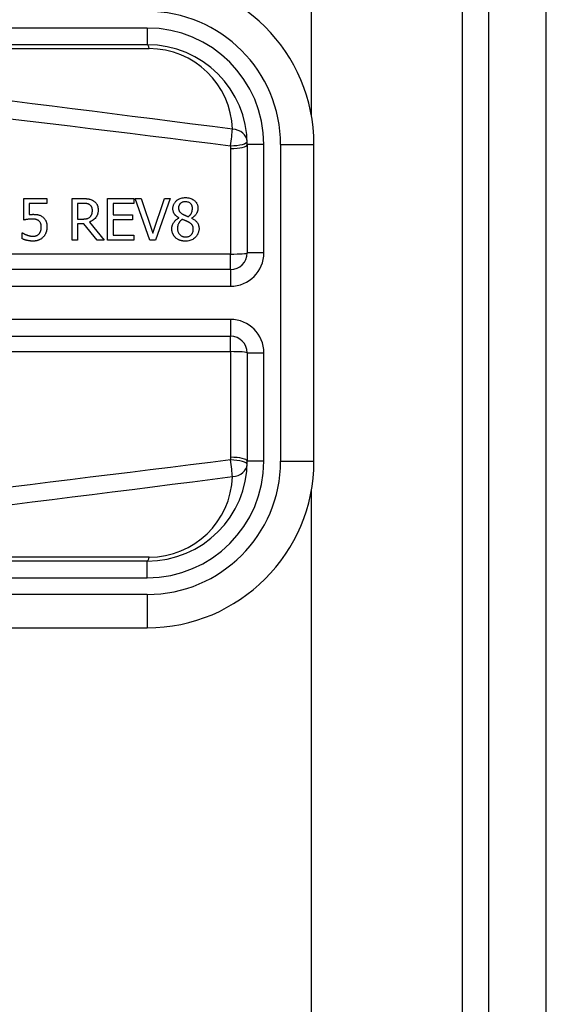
# Model space of a CAD drawing. Header units: inches. Extents: x 20 to 683, y 61 to 320.
# Tile 67 of 204: x 91.529 to 92.151, y 194.906 to 196.069. Entities that reach past the tile are written whole.
import ezdxf

# ---------------------------------------------------------------- set-up
doc = ezdxf.new("R2010")
doc.units = ezdxf.units.IN
doc.header["$MEASUREMENT"] = 0
doc.layers.add('Visible Edges(ANSI)', color=7, linetype='Continuous', lineweight=25)
doc.layers.add('Visible Tangent Edges(ANSI)', color=7, linetype='Continuous', lineweight=25)

msp = doc.modelspace()

# ---------------------------------------------------------------- linework, layer by layer
at = {"layer": 'Visible Edges(ANSI)'}
for p, q in [((92.0828, 210.5947), (92.0828, 180.9917)), ((92.1508, 180.9917), (92.1508, 210.5947)), ((91.8733, 209.9897), (91.8733, 195.9566)), ((91.0305, 196.0399), (91.6796, 196.0399)), ((91.7977, 195.9217), (91.7977, 195.7938)), ((91.8764, 195.5477), (91.8764, 195.9217)), ((91.534, 195.8326), (91.534, 195.858)), ((91.534, 195.858), (91.561, 195.858)), ((91.561, 195.8522), (91.5404, 195.8522)), ((91.5404, 195.8522), (91.5404, 195.8391)), ((91.561, 195.858), (91.561, 195.8522)), ((91.5909, 195.8088), (91.5909, 195.858)), ((91.5909, 195.858), (91.6036, 195.858)), ((91.604, 195.8523), (91.5975, 195.8523)), ((91.5975, 195.8523), (91.5975, 195.8338)), ((91.6329, 195.858), (91.6637, 195.858)), ((91.6329, 195.8088), (91.6329, 195.858)), ((91.6395, 195.8522), (91.6395, 195.8387)), ((91.6637, 195.8522), (91.6395, 195.8522)), ((91.6637, 195.858), (91.6637, 195.8522)), ((91.6656, 195.858), (91.6727, 195.858)), ((91.6826, 195.8088), (91.6656, 195.858)), ((91.6727, 195.858), (91.6863, 195.8171)), ((91.6863, 195.8171), (91.6999, 195.858)), ((91.7066, 195.858), (91.6896, 195.8088)), ((91.6999, 195.858), (91.7066, 195.858)), ((91.6395, 195.8387), (91.6621, 195.8387)), ((91.6621, 195.8387), (91.6621, 195.8329)), ((91.5975, 195.8338), (91.6032, 195.8338)), ((91.5975, 195.8283), (91.5975, 195.8088)), ((91.605, 195.8283), (91.5975, 195.8283)), ((91.6205, 195.8088), (91.605, 195.8283)), ((91.6115, 195.8302), (91.629, 195.8088)), ((91.6621, 195.8329), (91.6395, 195.8329)), ((91.6395, 195.8329), (91.6395, 195.8146)), ((91.7171, 195.835), (91.7171, 195.8352)), ((91.7321, 195.835), (91.7321, 195.8348)), ((91.532, 195.8175), (91.5325, 195.8175)), ((91.532, 195.8105), (91.532, 195.8175)), ((91.6395, 195.8146), (91.6637, 195.8146)), ((91.6637, 195.8146), (91.6637, 195.8088)), ((91.5975, 195.8088), (91.5909, 195.8088)), ((91.629, 195.8088), (91.6205, 195.8088)), ((91.6637, 195.8088), (91.6329, 195.8088)), ((91.6896, 195.8088), (91.6826, 195.8088)), ((91.778, 195.7741), (91.126, 195.7741)), ((91.126, 195.6954), (91.778, 195.6954)), ((91.7977, 195.6757), (91.7977, 195.5477)), ((91.8733, 195.5129), (91.8733, 181.7897)), ((91.6796, 195.4296), (91.0305, 195.4296)), ((91.0305, 195.3509), (91.6796, 195.3509))]:
    msp.add_line(p, q, dxfattribs=at)
at = {"layer": 'Visible Edges(ANSI)', "flags": 128}
for points in [[(91.6036, 195.858), (91.604, 195.858), (91.6044, 195.858), (91.6048, 195.858), (91.6052, 195.858), (91.6056, 195.858), (91.606, 195.8579), (91.6064, 195.8579), (91.6068, 195.8579), (91.6072, 195.8579), (91.6076, 195.8579), (91.608, 195.8578), (91.6084, 195.8578), (91.6087, 195.8578), (91.6091, 195.8577), (91.6095, 195.8577), (91.6099, 195.8576), (91.6103, 195.8576), (91.6107, 195.8575), (91.6112, 195.8574), (91.6119, 195.8573), (91.6129, 195.857), (91.614, 195.8565), (91.6151, 195.856), (91.6161, 195.8554)], [(91.6118, 195.8506), (91.6115, 195.8508), (91.6112, 195.851), (91.6109, 195.8512), (91.6106, 195.8513), (91.6103, 195.8514), (91.6099, 195.8516), (91.6096, 195.8517), (91.6093, 195.8518), (91.6089, 195.8519), (91.6086, 195.8519), (91.6082, 195.852), (91.6079, 195.8521), (91.6075, 195.8521), (91.6071, 195.8522), (91.6068, 195.8522), (91.6064, 195.8522), (91.6061, 195.8523), (91.6057, 195.8523), (91.6054, 195.8523), (91.6051, 195.8523), (91.6048, 195.8523), (91.6045, 195.8523), (91.6042, 195.8523), (91.604, 195.8523)], [(91.6149, 195.8441), (91.6149, 195.8444), (91.6149, 195.8446), (91.6149, 195.8449), (91.6149, 195.8452), (91.6148, 195.8455), (91.6148, 195.8457), (91.6147, 195.846), (91.6147, 195.8463), (91.6146, 195.8465), (91.6146, 195.8468), (91.6145, 195.847), (91.6144, 195.8473), (91.6143, 195.8476), (91.6142, 195.8478), (91.6141, 195.8481), (91.6139, 195.8484), (91.6137, 195.8487), (91.6135, 195.849), (91.6133, 195.8493), (91.613, 195.8496), (91.6128, 195.8499), (91.6124, 195.8502), (91.6121, 195.8504), (91.6118, 195.8506)], [(91.6161, 195.8554), (91.6167, 195.855), (91.6172, 195.8546), (91.6177, 195.8542), (91.6182, 195.8538), (91.6186, 195.8533), (91.619, 195.8529), (91.6194, 195.8524), (91.6198, 195.8518), (91.6201, 195.8513), (91.6204, 195.8508), (91.6206, 195.8503), (91.6208, 195.8498), (91.621, 195.8494), (91.6212, 195.8489), (91.6213, 195.8485), (91.6214, 195.8481), (91.6215, 195.8477), (91.6215, 195.8472), (91.6216, 195.8468), (91.6216, 195.8464), (91.6217, 195.8459), (91.6217, 195.8455), (91.6217, 195.8451), (91.6217, 195.8446)], [(91.7099, 195.8461), (91.71, 195.8469), (91.71, 195.8476), (91.7101, 195.8484), (91.7103, 195.8491), (91.7105, 195.8498), (91.7107, 195.8505), (91.711, 195.8512), (91.7113, 195.8519), (91.7117, 195.8525), (91.7121, 195.8531), (91.7125, 195.8537), (91.713, 195.8543), (91.7135, 195.8548), (91.7141, 195.8554), (91.7148, 195.856), (91.7156, 195.8566), (91.7166, 195.8571), (91.7176, 195.8577), (91.7187, 195.8581), (91.7199, 195.8585), (91.7211, 195.8588), (91.7223, 195.859), (91.7236, 195.8591), (91.7248, 195.8591)], [(91.7247, 195.8542), (91.724, 195.8542), (91.7232, 195.8541), (91.7225, 195.854), (91.7217, 195.8538), (91.721, 195.8536), (91.7204, 195.8533), (91.7198, 195.8529), (91.7193, 195.8526), (91.7189, 195.8523), (91.7186, 195.852), (91.7183, 195.8517), (91.718, 195.8514), (91.7178, 195.8511), (91.7176, 195.8507), (91.7174, 195.8504), (91.7172, 195.85), (91.717, 195.8497), (91.7169, 195.8493), (91.7168, 195.8489), (91.7167, 195.8485), (91.7166, 195.8481), (91.7166, 195.8477), (91.7166, 195.8473), (91.7166, 195.8469)], [(91.7331, 195.8465), (91.7331, 195.8469), (91.7331, 195.8473), (91.733, 195.8477), (91.733, 195.8481), (91.7329, 195.8484), (91.7328, 195.8488), (91.7327, 195.8492), (91.7326, 195.8496), (91.7324, 195.8499), (91.7322, 195.8503), (91.732, 195.8506), (91.7318, 195.8509), (91.7316, 195.8513), (91.7313, 195.8516), (91.7311, 195.8519), (91.7308, 195.8522), (91.7304, 195.8525), (91.7298, 195.8529), (91.7292, 195.8533), (91.7283, 195.8536), (91.7275, 195.8539), (91.7266, 195.8541), (91.7257, 195.8542), (91.7247, 195.8542)], [(91.7248, 195.8591), (91.7261, 195.8591), (91.7274, 195.8589), (91.7288, 195.8587), (91.7301, 195.8584), (91.7313, 195.858), (91.7325, 195.8575), (91.7336, 195.857), (91.7344, 195.8564), (91.7352, 195.8559), (91.7358, 195.8553), (91.7363, 195.8548), (91.7368, 195.8543), (91.7373, 195.8538), (91.7377, 195.8532), (91.738, 195.8526), (91.7384, 195.852), (91.7387, 195.8514), (91.7389, 195.8507), (91.7391, 195.8501), (91.7393, 195.8494), (91.7394, 195.8487), (91.7395, 195.848), (91.7396, 195.8473), (91.7396, 195.8466)], [(91.5404, 195.8391), (91.5405, 195.8391), (91.5407, 195.8391), (91.5408, 195.8391), (91.541, 195.8392), (91.5412, 195.8392), (91.5413, 195.8392), (91.5415, 195.8392), (91.5416, 195.8392), (91.5418, 195.8392), (91.5419, 195.8392), (91.5421, 195.8393), (91.5423, 195.8393), (91.5424, 195.8393), (91.5426, 195.8393), (91.5428, 195.8393), (91.543, 195.8393), (91.5432, 195.8393), (91.5434, 195.8393), (91.5436, 195.8393), (91.5438, 195.8393), (91.5441, 195.8393), (91.5443, 195.8394), (91.5446, 195.8394), (91.5448, 195.8394)], [(91.5448, 195.8394), (91.5452, 195.8394), (91.5456, 195.8393), (91.5459, 195.8393), (91.5463, 195.8393), (91.5467, 195.8393), (91.547, 195.8393), (91.5474, 195.8393), (91.5478, 195.8392), (91.5482, 195.8392), (91.5485, 195.8392), (91.5489, 195.8391), (91.5493, 195.8391), (91.5496, 195.839), (91.55, 195.839), (91.5504, 195.8389), (91.5507, 195.8389), (91.5511, 195.8388), (91.5514, 195.8387), (91.552, 195.8385), (91.5527, 195.8383), (91.5536, 195.8379), (91.5545, 195.8374), (91.5554, 195.8369), (91.5562, 195.8363)], [(91.6217, 195.8446), (91.6217, 195.8441), (91.6217, 195.8436), (91.6217, 195.8432), (91.6216, 195.8427), (91.6216, 195.8422), (91.6215, 195.8417), (91.6214, 195.8412), (91.6213, 195.8407), (91.6212, 195.8403), (91.6211, 195.8398), (91.6209, 195.8393), (91.6208, 195.8389), (91.6206, 195.8384), (91.6203, 195.8379), (91.62, 195.8372), (91.6195, 195.8364), (91.6189, 195.8355), (91.6181, 195.8346), (91.6172, 195.8336), (91.6162, 195.8327), (91.6151, 195.832), (91.614, 195.8313), (91.6128, 195.8307), (91.6115, 195.8302)], [(91.6121, 195.8364), (91.6123, 195.8366), (91.6126, 195.8368), (91.6128, 195.837), (91.613, 195.8373), (91.6131, 195.8375), (91.6133, 195.8378), (91.6135, 195.8381), (91.6136, 195.8383), (91.6138, 195.8386), (91.6139, 195.8389), (91.6141, 195.8392), (91.6142, 195.8395), (91.6143, 195.8398), (91.6144, 195.8401), (91.6145, 195.8405), (91.6146, 195.8409), (91.6147, 195.8412), (91.6147, 195.8416), (91.6148, 195.8421), (91.6148, 195.8425), (91.6149, 195.8429), (91.6149, 195.8433), (91.6149, 195.8437), (91.6149, 195.8441)], [(91.7171, 195.8352), (91.7167, 195.8355), (91.7163, 195.8357), (91.7159, 195.836), (91.7154, 195.8363), (91.7151, 195.8366), (91.7147, 195.8369), (91.7143, 195.8372), (91.7139, 195.8375), (91.7135, 195.8378), (91.7132, 195.8381), (91.7128, 195.8385), (91.7125, 195.8388), (91.7122, 195.8392), (91.7119, 195.8396), (91.7116, 195.84), (91.7113, 195.8405), (91.711, 195.841), (91.7107, 195.8417), (91.7105, 195.8423), (91.7103, 195.8431), (91.7101, 195.8438), (91.71, 195.8446), (91.71, 195.8454), (91.7099, 195.8461)], [(91.7166, 195.8469), (91.7166, 195.8466), (91.7166, 195.8464), (91.7166, 195.8461), (91.7166, 195.8458), (91.7167, 195.8456), (91.7167, 195.8453), (91.7168, 195.8451), (91.7168, 195.8448), (91.7169, 195.8446), (91.717, 195.8443), (91.7171, 195.8441), (91.7172, 195.8438), (91.7173, 195.8436), (91.7174, 195.8432), (91.7177, 195.8429), (91.7179, 195.8425), (91.7182, 195.8422), (91.7186, 195.8418), (91.719, 195.8414), (91.7194, 195.841), (91.7199, 195.8406), (91.7203, 195.8403), (91.7208, 195.84), (91.7213, 195.8397)], [(91.7213, 195.8397), (91.7214, 195.8396), (91.7216, 195.8396), (91.7218, 195.8395), (91.722, 195.8393), (91.7222, 195.8392), (91.7224, 195.8391), (91.7226, 195.839), (91.7229, 195.8389), (91.7232, 195.8387), (91.7235, 195.8386), (91.7238, 195.8384), (91.7241, 195.8383), (91.7244, 195.8382), (91.7247, 195.838), (91.7251, 195.8379), (91.7254, 195.8377), (91.7257, 195.8376), (91.7261, 195.8374), (91.7265, 195.8373), (91.7268, 195.8371), (91.7272, 195.837), (91.7275, 195.8369), (91.7279, 195.8368), (91.7282, 195.8366)], [(91.7282, 195.8366), (91.7284, 195.8368), (91.7287, 195.837), (91.7289, 195.8372), (91.7291, 195.8374), (91.7293, 195.8376), (91.7295, 195.8378), (91.7298, 195.838), (91.73, 195.8382), (91.7302, 195.8384), (91.7304, 195.8386), (91.7306, 195.8388), (91.7307, 195.839), (91.7309, 195.8392), (91.7311, 195.8395), (91.7313, 195.8397), (91.7314, 195.8399), (91.7316, 195.8402), (91.7318, 195.8406), (91.7321, 195.8412), (91.7324, 195.8419), (91.7327, 195.843), (91.7329, 195.8441), (91.7331, 195.8453), (91.7331, 195.8465)], [(91.7396, 195.8466), (91.7396, 195.8461), (91.7395, 195.8457), (91.7395, 195.8452), (91.7394, 195.8448), (91.7394, 195.8443), (91.7393, 195.8439), (91.7391, 195.8435), (91.739, 195.843), (91.7389, 195.8426), (91.7387, 195.8422), (91.7385, 195.8417), (91.7383, 195.8413), (91.738, 195.8407), (91.7377, 195.8402), (91.7374, 195.8396), (91.7369, 195.839), (91.7365, 195.8384), (91.7359, 195.8378), (91.7354, 195.8372), (91.7348, 195.8367), (91.7341, 195.8362), (91.7335, 195.8358), (91.7328, 195.8354), (91.7321, 195.835)], [(91.5438, 195.8338), (91.5433, 195.8338), (91.5429, 195.8338), (91.5424, 195.8338), (91.542, 195.8338), (91.5416, 195.8337), (91.5411, 195.8337), (91.5407, 195.8337), (91.5402, 195.8336), (91.5398, 195.8336), (91.5394, 195.8335), (91.5389, 195.8335), (91.5385, 195.8334), (91.538, 195.8333), (91.5376, 195.8333), (91.5371, 195.8332), (91.5367, 195.8331), (91.5363, 195.8331), (91.5359, 195.833), (91.5355, 195.8329), (91.5352, 195.8329), (91.5349, 195.8328), (91.5346, 195.8327), (91.5343, 195.8327), (91.534, 195.8326)], [(91.5518, 195.8315), (91.5516, 195.8318), (91.5513, 195.832), (91.551, 195.8321), (91.5508, 195.8323), (91.5505, 195.8325), (91.5502, 195.8326), (91.5499, 195.8328), (91.5496, 195.8329), (91.5493, 195.833), (91.549, 195.8331), (91.5486, 195.8332), (91.5483, 195.8333), (91.5479, 195.8334), (91.5476, 195.8335), (91.5472, 195.8335), (91.5469, 195.8336), (91.5465, 195.8336), (91.5461, 195.8337), (91.5457, 195.8337), (91.5453, 195.8338), (91.5449, 195.8338), (91.5445, 195.8338), (91.5442, 195.8338), (91.5438, 195.8338)], [(91.5546, 195.8244), (91.5546, 195.8247), (91.5546, 195.825), (91.5546, 195.8253), (91.5546, 195.8255), (91.5546, 195.8258), (91.5545, 195.8261), (91.5545, 195.8264), (91.5545, 195.8266), (91.5544, 195.8269), (91.5544, 195.8271), (91.5543, 195.8274), (91.5543, 195.8277), (91.5542, 195.8279), (91.5541, 195.8281), (91.554, 195.8284), (91.5539, 195.8286), (91.5538, 195.8289), (91.5537, 195.8292), (91.5535, 195.8295), (91.5533, 195.8299), (91.5529, 195.8304), (91.5526, 195.8308), (91.5522, 195.8312), (91.5518, 195.8315)], [(91.5562, 195.8363), (91.5568, 195.8359), (91.5572, 195.8355), (91.5577, 195.835), (91.5581, 195.8346), (91.5585, 195.8341), (91.5589, 195.8336), (91.5592, 195.833), (91.5596, 195.8325), (91.5599, 195.8319), (91.5601, 195.8314), (91.5603, 195.8309), (91.5605, 195.8304), (91.5607, 195.8299), (91.5608, 195.8294), (91.5609, 195.8289), (91.561, 195.8284), (91.5611, 195.8279), (91.5611, 195.8274), (91.5612, 195.8269), (91.5612, 195.8264), (91.5613, 195.8259), (91.5613, 195.8254), (91.5613, 195.8249), (91.5613, 195.8244)], [(91.6032, 195.8338), (91.6035, 195.8338), (91.6038, 195.8338), (91.6041, 195.8338), (91.6044, 195.8338), (91.6047, 195.8338), (91.6049, 195.8339), (91.6052, 195.8339), (91.6055, 195.8339), (91.6058, 195.8339), (91.6061, 195.834), (91.6064, 195.834), (91.6067, 195.834), (91.607, 195.8341), (91.6072, 195.8341), (91.6075, 195.8342), (91.6078, 195.8342), (91.6081, 195.8343), (91.6084, 195.8343), (91.6088, 195.8344), (91.6094, 195.8346), (91.61, 195.8349), (91.6108, 195.8353), (91.6115, 195.8358), (91.6121, 195.8364)], [(91.7088, 195.8224), (91.7088, 195.8229), (91.7088, 195.8234), (91.7088, 195.824), (91.7089, 195.8245), (91.709, 195.825), (91.7091, 195.8255), (91.7092, 195.826), (91.7094, 195.8266), (91.7096, 195.8271), (91.7098, 195.8276), (91.71, 195.8281), (91.7102, 195.8286), (91.7106, 195.8292), (91.7109, 195.8297), (91.7113, 195.8303), (91.7118, 195.8309), (91.7123, 195.8315), (91.7129, 195.8322), (91.7135, 195.8327), (91.7142, 195.8333), (91.7149, 195.8338), (91.7156, 195.8342), (91.7163, 195.8347), (91.7171, 195.835)], [(91.721, 195.8334), (91.7207, 195.8331), (91.7203, 195.8329), (91.72, 195.8326), (91.7197, 195.8323), (91.7193, 195.8321), (91.719, 195.8318), (91.7187, 195.8315), (91.7185, 195.8312), (91.7182, 195.8308), (91.7179, 195.8305), (91.7177, 195.8302), (91.7174, 195.8298), (91.7172, 195.8294), (91.7169, 195.829), (91.7167, 195.8285), (91.7164, 195.828), (91.7162, 195.8274), (91.716, 195.8268), (91.7158, 195.8262), (91.7157, 195.8255), (91.7155, 195.8249), (91.7155, 195.8242), (91.7154, 195.8235), (91.7154, 195.8228)], [(91.7283, 195.8303), (91.7281, 195.8304), (91.7279, 195.8305), (91.7278, 195.8306), (91.7276, 195.8306), (91.7274, 195.8307), (91.7272, 195.8308), (91.727, 195.8309), (91.7268, 195.831), (91.7266, 195.8311), (91.7264, 195.8312), (91.7261, 195.8313), (91.7259, 195.8314), (91.7256, 195.8315), (91.7253, 195.8316), (91.725, 195.8318), (91.7246, 195.8319), (91.7243, 195.8321), (91.7239, 195.8322), (91.7235, 195.8324), (91.7231, 195.8326), (91.7226, 195.8327), (91.7221, 195.8329), (91.7216, 195.8331), (91.721, 195.8334)], [(91.734, 195.8218), (91.734, 195.8224), (91.734, 195.8229), (91.7339, 195.8234), (91.7339, 195.824), (91.7338, 195.8245), (91.7336, 195.825), (91.7334, 195.8255), (91.7332, 195.826), (91.733, 195.8264), (91.7328, 195.8267), (91.7325, 195.8271), (91.7323, 195.8274), (91.732, 195.8276), (91.7318, 195.8279), (91.7315, 195.8282), (91.7311, 195.8284), (91.7308, 195.8287), (91.7305, 195.8289), (91.7301, 195.8292), (91.7298, 195.8294), (91.7294, 195.8296), (91.729, 195.8299), (91.7286, 195.8301), (91.7283, 195.8303)], [(91.7321, 195.8348), (91.7328, 195.8344), (91.7335, 195.8341), (91.7341, 195.8337), (91.7348, 195.8333), (91.7354, 195.8329), (91.7361, 195.8324), (91.7367, 195.8319), (91.7372, 195.8314), (91.7378, 195.8309), (91.7383, 195.8303), (91.7387, 195.8298), (91.7391, 195.8292), (91.7394, 195.8287), (91.7397, 195.8281), (91.7399, 195.8276), (91.7401, 195.827), (91.7403, 195.8265), (91.7404, 195.8259), (91.7406, 195.8254), (91.7407, 195.8248), (91.7407, 195.8242), (91.7408, 195.8236), (91.7408, 195.8231), (91.7408, 195.8225)], [(91.5325, 195.8175), (91.5326, 195.8174), (91.5327, 195.8173), (91.5328, 195.8173), (91.533, 195.8172), (91.5331, 195.8171), (91.5333, 195.817), (91.5334, 195.8169), (91.5336, 195.8168), (91.5338, 195.8167), (91.534, 195.8166), (91.5342, 195.8165), (91.5344, 195.8163), (91.5346, 195.8162), (91.5349, 195.8161), (91.5351, 195.816), (91.5354, 195.8159), (91.5356, 195.8157), (91.5359, 195.8156), (91.5362, 195.8155), (91.5365, 195.8154), (91.5368, 195.8152), (91.5371, 195.8151), (91.5374, 195.815), (91.5378, 195.8149)], [(91.5378, 195.8149), (91.538, 195.8148), (91.5382, 195.8147), (91.5384, 195.8147), (91.5386, 195.8146), (91.5388, 195.8145), (91.539, 195.8145), (91.5392, 195.8144), (91.5394, 195.8143), (91.5396, 195.8143), (91.5398, 195.8142), (91.5401, 195.8141), (91.5403, 195.8141), (91.5405, 195.814), (91.5407, 195.814), (91.5409, 195.8139), (91.5411, 195.8139), (91.5413, 195.8138), (91.5416, 195.8138), (91.5419, 195.8137), (91.5423, 195.8136), (91.5428, 195.8136), (91.5435, 195.8135), (91.5442, 195.8134), (91.545, 195.8134)], [(91.545, 195.8134), (91.5452, 195.8134), (91.5455, 195.8134), (91.5457, 195.8135), (91.546, 195.8135), (91.5462, 195.8135), (91.5464, 195.8135), (91.5467, 195.8136), (91.5469, 195.8136), (91.5471, 195.8136), (91.5474, 195.8137), (91.5476, 195.8138), (91.5478, 195.8138), (91.5481, 195.8139), (91.5483, 195.8139), (91.5485, 195.814), (91.5487, 195.8141), (91.549, 195.8142), (91.5493, 195.8143), (91.5497, 195.8145), (91.5502, 195.8148), (91.5507, 195.8151), (91.5512, 195.8155), (91.5517, 195.816), (91.5521, 195.8164)], [(91.5521, 195.8164), (91.5523, 195.8166), (91.5524, 195.8168), (91.5526, 195.8171), (91.5527, 195.8173), (91.5529, 195.8175), (91.553, 195.8177), (91.5532, 195.818), (91.5533, 195.8182), (91.5534, 195.8184), (91.5535, 195.8187), (91.5536, 195.8189), (91.5537, 195.8192), (91.5538, 195.8194), (91.5539, 195.8197), (91.554, 195.8199), (91.5541, 195.8202), (91.5542, 195.8206), (91.5543, 195.821), (91.5544, 195.8214), (91.5544, 195.8219), (91.5545, 195.8225), (91.5546, 195.8231), (91.5546, 195.8237), (91.5546, 195.8244)], [(91.5613, 195.8244), (91.5613, 195.8239), (91.5613, 195.8234), (91.5613, 195.8229), (91.5612, 195.8225), (91.5612, 195.822), (91.5611, 195.8215), (91.561, 195.821), (91.5609, 195.8205), (91.5608, 195.8201), (91.5607, 195.8196), (91.5606, 195.8191), (91.5605, 195.8187), (91.5603, 195.8182), (91.5601, 195.8177), (91.56, 195.8173), (91.5597, 195.8168), (91.5595, 195.8163), (91.5592, 195.8157), (91.5589, 195.8152), (91.5586, 195.8147), (91.5583, 195.8142), (91.5579, 195.8136), (91.5574, 195.8131), (91.557, 195.8126)], [(91.713, 195.8119), (91.7127, 195.8122), (91.7124, 195.8125), (91.7121, 195.8128), (91.7119, 195.8131), (91.7116, 195.8134), (91.7114, 195.8137), (91.7111, 195.8141), (91.7109, 195.8144), (91.7107, 195.8148), (91.7105, 195.8151), (91.7103, 195.8155), (91.7101, 195.8159), (91.71, 195.8162), (91.7098, 195.8167), (91.7096, 195.8171), (91.7095, 195.8176), (91.7093, 195.8181), (91.7092, 195.8187), (91.709, 195.8193), (91.7089, 195.8199), (91.7089, 195.8205), (91.7088, 195.8211), (91.7088, 195.8217), (91.7088, 195.8224)], [(91.7154, 195.8228), (91.7154, 195.8221), (91.7155, 195.8213), (91.7156, 195.8205), (91.7158, 195.8197), (91.716, 195.819), (91.7163, 195.8183), (91.7166, 195.8176), (91.717, 195.8169), (91.7174, 195.8164), (91.7178, 195.8158), (91.7182, 195.8154), (91.7186, 195.815), (91.719, 195.8146), (91.7195, 195.8142), (91.7199, 195.8139), (91.7204, 195.8136), (91.7209, 195.8134), (91.7215, 195.8131), (91.722, 195.813), (91.7226, 195.8128), (91.7231, 195.8127), (91.7237, 195.8126), (91.7243, 195.8126), (91.7249, 195.8126)], [(91.7408, 195.8225), (91.7408, 195.8216), (91.7407, 195.8208), (91.7406, 195.8199), (91.7404, 195.8191), (91.7402, 195.8182), (91.74, 195.8174), (91.7396, 195.8166), (91.7393, 195.8158), (91.7388, 195.8151), (91.7384, 195.8144), (91.7379, 195.8137), (91.7373, 195.813), (91.7367, 195.8124), (91.7361, 195.8118), (91.7353, 195.8111), (91.7344, 195.8105), (91.7334, 195.8098), (91.7323, 195.8093), (91.7312, 195.8087), (91.7299, 195.8083), (91.7287, 195.808), (91.7274, 195.8078), (91.7261, 195.8077), (91.7248, 195.8077)], [(91.7249, 195.8126), (91.7256, 195.8126), (91.7264, 195.8127), (91.7272, 195.8128), (91.7279, 195.813), (91.7287, 195.8132), (91.7294, 195.8135), (91.73, 195.8139), (91.7306, 195.8142), (91.731, 195.8146), (91.7315, 195.815), (91.7318, 195.8154), (91.7322, 195.8158), (91.7325, 195.8162), (91.7328, 195.8167), (91.733, 195.8171), (91.7333, 195.8176), (91.7335, 195.8181), (91.7336, 195.8186), (91.7338, 195.8192), (91.7339, 195.8197), (91.7339, 195.8202), (91.734, 195.8208), (91.734, 195.8213), (91.734, 195.8218)], [(91.5449, 195.8077), (91.5444, 195.8077), (91.5438, 195.8077), (91.5433, 195.8078), (91.5428, 195.8078), (91.5423, 195.8078), (91.5418, 195.8079), (91.5412, 195.8079), (91.5407, 195.808), (91.5402, 195.8081), (91.5397, 195.8082), (91.5392, 195.8083), (91.5387, 195.8084), (91.5382, 195.8085), (91.5376, 195.8086), (91.5371, 195.8087), (91.5366, 195.8088), (91.536, 195.809), (91.5354, 195.8092), (91.5349, 195.8094), (91.5343, 195.8096), (91.5337, 195.8098), (91.5331, 195.81), (91.5326, 195.8103), (91.532, 195.8105)], [(91.557, 195.8126), (91.5564, 195.812), (91.5559, 195.8115), (91.5553, 195.8111), (91.5547, 195.8106), (91.5541, 195.8102), (91.5535, 195.8099), (91.5528, 195.8095), (91.5522, 195.8092), (91.5516, 195.8089), (91.551, 195.8087), (91.5504, 195.8085), (91.5499, 195.8084), (91.5494, 195.8082), (91.549, 195.8081), (91.5486, 195.8081), (91.5482, 195.808), (91.5478, 195.8079), (91.5474, 195.8079), (91.5469, 195.8078), (91.5465, 195.8078), (91.5461, 195.8078), (91.5457, 195.8077), (91.5453, 195.8077), (91.5449, 195.8077)], [(91.7248, 195.8077), (91.7243, 195.8077), (91.7239, 195.8077), (91.7235, 195.8077), (91.723, 195.8077), (91.7226, 195.8078), (91.7222, 195.8078), (91.7217, 195.8079), (91.7213, 195.8079), (91.7209, 195.808), (91.7204, 195.8081), (91.72, 195.8082), (91.7196, 195.8083), (91.7192, 195.8084), (91.7187, 195.8085), (91.7183, 195.8087), (91.7179, 195.8088), (91.7174, 195.809), (91.7168, 195.8093), (91.7162, 195.8096), (91.7155, 195.8099), (91.7149, 195.8104), (91.7142, 195.8108), (91.7136, 195.8113), (91.713, 195.8119)]]:
    msp.add_lwpolyline(points, dxfattribs=at)
at = {"layer": 'Visible Edges(ANSI)'}
for centre, radius, start, end in [((91.6796, 195.9217), 0.1969, 0, 90), ((91.6796, 195.9217), 0.1181, 0, 90), ((91.778, 195.7938), 0.0197, 270, 0), ((91.778, 195.6757), 0.0197, 0, 90), ((91.6796, 195.5477), 0.1969, 270, 0), ((91.6796, 195.5477), 0.1181, 270, 0)]:
    msp.add_arc(centre, radius, start, end, dxfattribs=at)
at = {"layer": 'Visible Tangent Edges(ANSI)'}
for p, q in [((92.0518, 180.8747), (92.0518, 210.5947)), ((91.6796, 196.0595), (91.0305, 196.0595)), ((91.6796, 196.0595), (91.6796, 196.0399)), ((91.1328, 196.0353), (91.6819, 196.0353)), ((91.8174, 195.9217), (91.7977, 195.9217)), ((91.8174, 195.7938), (91.8174, 195.9217)), ((91.8371, 195.9217), (91.8371, 195.5477)), ((91.8371, 195.9217), (91.8764, 195.9217)), ((91.778, 195.9172), (91.778, 195.7924)), ((91.778, 195.7924), (91.126, 195.7924)), ((91.778, 195.7741), (91.778, 195.7924)), ((91.8174, 195.7938), (91.7977, 195.7938)), ((91.778, 195.7741), (91.778, 195.7544)), ((91.126, 195.7544), (91.778, 195.7544)), ((91.778, 195.7151), (91.126, 195.7151)), ((91.778, 195.7151), (91.778, 195.6954)), ((91.778, 195.6771), (91.778, 195.6954)), ((91.126, 195.6771), (91.778, 195.6771)), ((91.778, 195.6771), (91.778, 195.5522)), ((91.7977, 195.6757), (91.8174, 195.6757)), ((91.8174, 195.5477), (91.8174, 195.6757)), ((91.8174, 195.5477), (91.7977, 195.5477)), ((91.8371, 195.5477), (91.8764, 195.5477)), ((91.6819, 195.4342), (91.1328, 195.4342)), ((91.6796, 195.4099), (91.6796, 195.4296)), ((91.0305, 195.4099), (91.6796, 195.4099)), ((91.6796, 195.3902), (91.0305, 195.3902)), ((91.6796, 195.3902), (91.6796, 195.3509))]:
    msp.add_line(p, q, dxfattribs=at)
at = {"layer": 'Visible Tangent Edges(ANSI)', "flags": 128}
for points in [[(91.7803, 195.94), (91.7566, 195.9431), (91.733, 195.9461), (91.7093, 195.9491), (91.6857, 195.9521), (91.662, 195.9551), (91.6384, 195.9581), (91.6147, 195.9611), (91.591, 195.9641), (91.5674, 195.967), (91.5437, 195.97), (91.5201, 195.973)], [(91.5177, 195.9524), (91.5414, 195.9496), (91.5651, 195.9467), (91.5887, 195.9438), (91.6124, 195.9409), (91.636, 195.938), (91.6597, 195.9351), (91.6833, 195.9321), (91.707, 195.9292), (91.7307, 195.9263), (91.7543, 195.9233), (91.778, 195.9204)], [(91.778, 195.9204), (91.778, 195.9202), (91.778, 195.9201), (91.778, 195.92), (91.778, 195.9198), (91.778, 195.9197), (91.778, 195.9196), (91.778, 195.9195), (91.778, 195.9193), (91.778, 195.9192), (91.778, 195.9191), (91.778, 195.9189), (91.778, 195.9188), (91.778, 195.9187), (91.778, 195.9185), (91.778, 195.9184), (91.778, 195.9183), (91.778, 195.9181), (91.778, 195.918), (91.778, 195.9179), (91.778, 195.9178), (91.778, 195.9176), (91.778, 195.9175), (91.778, 195.9174), (91.778, 195.9172)], [(91.778, 195.5491), (91.7543, 195.5461), (91.7307, 195.5432), (91.707, 195.5403), (91.6833, 195.5373), (91.6597, 195.5344), (91.636, 195.5315), (91.6124, 195.5286), (91.5887, 195.5257), (91.5651, 195.5228), (91.5414, 195.5199), (91.5177, 195.517)], [(91.778, 195.5522), (91.778, 195.5521), (91.778, 195.552), (91.778, 195.5518), (91.778, 195.5517), (91.778, 195.5516), (91.778, 195.5514), (91.778, 195.5513), (91.778, 195.5512), (91.778, 195.5511), (91.778, 195.5509), (91.778, 195.5508), (91.778, 195.5507), (91.778, 195.5505), (91.778, 195.5504), (91.778, 195.5503), (91.778, 195.5501), (91.778, 195.55), (91.778, 195.5499), (91.778, 195.5498), (91.778, 195.5496), (91.778, 195.5495), (91.778, 195.5494), (91.778, 195.5492), (91.778, 195.5491)], [(91.5201, 195.4965), (91.5437, 195.4995), (91.5674, 195.5024), (91.591, 195.5054), (91.6147, 195.5084), (91.6384, 195.5113), (91.662, 195.5143), (91.6857, 195.5173), (91.7093, 195.5203), (91.733, 195.5234), (91.7566, 195.5264), (91.7803, 195.5294)]]:
    msp.add_lwpolyline(points, dxfattribs=at)
at = {"layer": 'Visible Tangent Edges(ANSI)'}
for centre, radius, start, end in [((91.6796, 195.9217), 0.1575, 0, 90), ((91.6796, 195.9217), 0.1378, 0, 90), ((91.6819, 195.9368), 0.0984, 1.8663, 90), ((91.778, 195.7938), 0.0394, 270, 0), ((91.778, 195.6757), 0.0394, 0, 90), ((91.6796, 195.5477), 0.1575, 270, 0), ((91.6796, 195.5477), 0.1378, 270, 0), ((91.6819, 195.5326), 0.0984, 270, 358.1337)]:
    msp.add_arc(centre, radius, start, end, dxfattribs=at)
for centre, major_axis, ratio, start_param, end_param in [((91.6796, 196.0202), (0, 0.0197), 0.183721, 5.58589, 6.283185), ((91.778, 195.9249), (-0.0025, -0.0195), 0.030516, 1.33773, 2.458093), ((91.778, 195.9249), (0.0197, 0.0006), 0.770235, 0, 1.427427), ((91.778, 195.9249), (0.0197, 0.0006), 0.232745, 4.704805, 6.283185), ((91.778, 195.9217), (0.0197, 0), 0.228742, 4.712389, 6.283185), ((91.778, 195.7938), (0.0197, 0), 0.07065, 4.712389, 6.283185), ((91.778, 195.6757), (0.0197, 0), 0.07065, 0, 1.570796), ((91.778, 195.5477), (0.0197, 0), 0.228742, 0, 1.570796), ((91.778, 195.5445), (0.0197, -0.0006), 0.232745, 0, 1.57838), ((91.778, 195.5445), (0.0025, -0.0195), 0.030516, 0.6835, 1.803862), ((91.778, 195.5445), (0.0197, -0.0006), 0.770235, 4.855758, 6.283185), ((91.6796, 195.4493), (0, -0.0197), 0.183721, 0, 0.697296)]:
    msp.add_ellipse(centre, major_axis=major_axis, ratio=ratio, start_param=start_param, end_param=end_param, dxfattribs=at)

doc.saveas('drawing.dxf')
